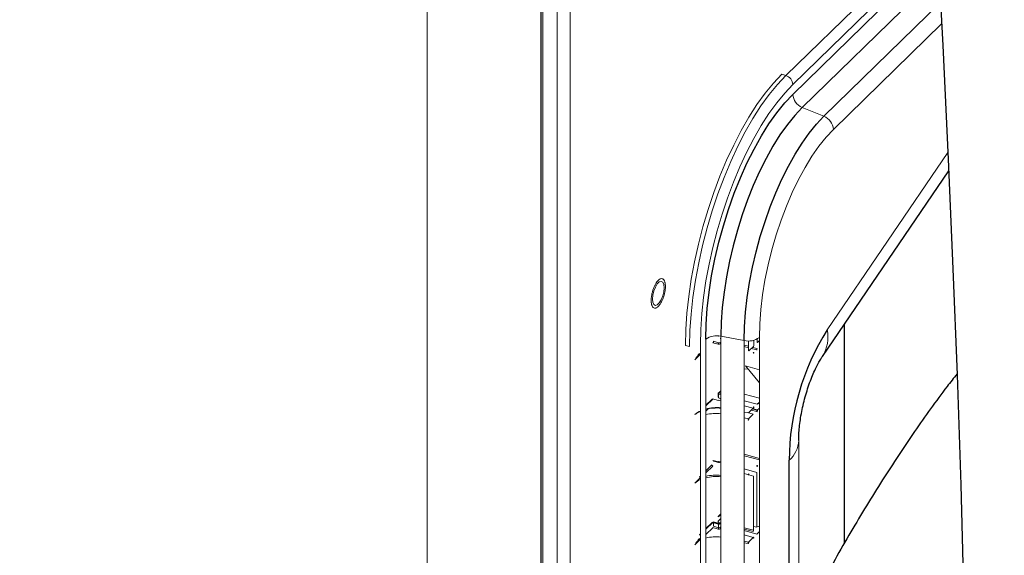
# Paper-space layout '_Trimetric' of a CAD drawing. Header units: millimetres. Extents: x -1485 to 1441, y -378 to 2620.
# Tile 42 of 86: x 798 to 1036, y 177 to 306. Entities that reach past the tile are written whole.
import ezdxf

# ---------------------------------------------------------------- set-up
doc = ezdxf.new("R2010")
doc.units = ezdxf.units.MM

psp = doc.layouts.new('_Trimetric')

# ---------------------------------------------------------------- linework, layer by layer
at = {"color": 144, "linetype": 'Continuous', "lineweight": 18}
for p, q in [((931.25, 937.68), (931.25, -223.96)), ((928.14, 934.64), (928.14, -224.79)), ((924.65, -229.77), (924.65, 926.7)), ((896.61, 905.46), (896.61, -257.68)), ((983.51, 292.86), (1020.01, 328.48)), ((1020.2, 324.86), (985.19, 290.69)), ((985.19, 288.31), (1020.32, 322.6)), ((1020.58, 317.46), (987.47, 285.15)), ((992.72, 283), (1020.95, 310.55)), ((982.54, 293.18), (983.51, 292.86)), ((987.47, 285.15), (992.72, 283)), ((993.51, 231.31), (1022.74, 274.22)), ((964.11, -19.56), (964.11, 229.02)), ((967.23, 229.83), (967.23, 229.75)), ((967.78, 229.75), (973.42, 228.71)), ((967.78, 229.75), (967.78, -18.82)), ((976.58, 228.32), (976.58, 229.08)), ((977.09, 229.44), (977.09, -19.14)), ((959.2, 227.54), (960.21, 227.3)), ((962.81, 227.76), (962.81, -20.82)), ((965.86, 228.19), (967.11, 227.85)), ((967.22, 228.18), (965.98, 228.52)), ((967.66, 228.27), (967.63, 228.24)), ((973.42, -19.87), (973.42, 228.71)), ((974.47, 227.32), (973.42, 227.61)), ((973.42, 227.25), (974.47, 226.96)), ((974.47, 226.26), (974.47, 228.62)), ((975.67, 227.3), (974.54, 226.2)), ((975.13, 226.78), (976.44, 226.42)), ((976.56, 226.75), (975.42, 227.06)), ((975.67, 227.3), (975.74, 227.5)), ((975.74, 228.77), (975.74, 227.5)), ((976.58, 228.32), (976.65, 228.26)), ((977.09, 228.69), (976.65, 228.26)), ((974.47, 226.26), (974.54, 226.2)), ((975.74, 225.62), (975.67, 225.68)), ((973.42, 221.84), (974.4, 221.77)), ((973.77, 222.56), (977.09, 221.64)), ((973.77, 222.56), (977.09, 218.45)), ((967.11, 215.03), (967.11, 215.75)), ((967.23, 215.15), (967.11, 215.03)), ((967.78, 215.54), (967.23, 215.68)), ((967.23, 215.68), (967.23, 214.82)), ((967.23, 214.82), (967.78, 214.67)), ((967.28, 216.05), (967.78, 216.54)), ((967.78, 216.49), (967.33, 216.05)), ((967.33, 216.05), (967.35, 216.01)), ((967.33, 214.76), (967.36, 214.79)), ((967.35, 214.72), (967.33, 214.76)), ((967.35, 216.01), (967.78, 215.9)), ((967.78, 214.6), (967.35, 214.72)), ((967.78, 215.68), (967.66, 215.57)), ((977.09, 214.76), (973.42, 215.74)), ((965.62, 214.51), (964.11, 213.04)), ((964.11, 211.61), (964.8, 212.28)), ((965.86, 214.56), (965.79, 214.55)), ((967.11, 214.23), (965.86, 214.56)), ((973.42, 214.08), (976.56, 213.27)), ((975.58, 212.31), (973.42, 212.9)), ((974.46, 211.21), (975.58, 212.31)), ((975.67, 212.38), (975.74, 212.57)), ((976.56, 213.27), (977.09, 213.78)), ((977.09, 212.33), (976.56, 211.82)), ((976.72, 213.43), (977.09, 213.32)), ((977.09, 213.37), (976.76, 213.46)), ((962.59, 211.48), (962.59, 211.51)), ((962.81, 210.35), (962.81, 210.35)), ((973.42, 211.4), (974.46, 211.21)), ((974.46, 209.76), (973.42, 209.96)), ((974.19, 211.26), (975.58, 210.86)), ((975.58, 210.86), (974.46, 209.76)), ((975.11, 211.86), (976.44, 211.49)), ((976.65, 211.71), (976.58, 211.51)), ((974.54, 209.65), (974.47, 209.46)), ((986.61, 29.46), (986.61, 204.52)), ((973.42, 201.18), (977.09, 200.19)), ((977.09, 199.83), (973.42, 200.82)), ((965.57, 198.6), (964.11, 197.17)), ((964.11, 196.69), (965.79, 198.33)), ((967.11, 199.31), (965.86, 199.63)), ((967.17, 199.34), (965.92, 199.66)), ((965.98, 199.53), (967.22, 199.21)), ((967.63, 199.28), (967.63, 199.32)), ((976.58, 198.46), (976.65, 198.4)), ((962.81, 195.91), (962.59, 195.69)), ((973.42, 197.61), (976.44, 196.78)), ((975.7, 195.84), (973.42, 196.49)), ((974.47, 196.41), (974.54, 196.35)), ((975.7, 182.79), (975.7, 195.84)), ((976.44, 196.78), (976.44, 183.52)), ((962.81, 195.42), (962.81, 195.42)), ((967.11, 186.04), (967.28, 186.2)), ((967.78, 186.76), (967.16, 186.16)), ((967.78, 186.63), (967.33, 186.19)), ((965.79, 184.69), (964.11, 183.05)), ((965.62, 184.66), (964.11, 183.18)), ((967.11, 184.38), (965.86, 184.7)), ((965.98, 184.6), (967.22, 184.28)), ((965.98, 183.74), (965.98, 184.6)), ((967.22, 183.4), (965.98, 183.74)), ((967.11, 184.96), (967.78, 185.62)), ((967.22, 184.28), (967.22, 183.4)), ((967.23, 184.75), (967.78, 184.6)), ((967.63, 184.35), (967.63, 184.39)), ((967.63, 184.35), (967.66, 184.38)), ((967.66, 184.38), (967.66, 184.4)), ((967.7, 184.5), (967.67, 184.47)), ((967.67, 184.47), (967.68, 184.47)), ((976.44, 183.52), (975.7, 183.71)), ((977.09, 183.61), (976.44, 183.8)), ((962.59, 181.63), (962.76, 181.79)), ((962.81, 181.92), (962.64, 181.75)), ((962.81, 181.78), (962.81, 181.78)), ((964.11, 181.76), (965.79, 183.4)), ((965.79, 183.4), (965.86, 183.41)), ((965.86, 183.41), (967.11, 183.07)), ((967.66, 183.49), (967.63, 183.46)), ((973.42, 183.4), (975.7, 182.79)), ((975.58, 182.46), (973.42, 183.04)), ((973.42, 182.68), (976.44, 181.85)), ((975.65, 181.04), (973.42, 181.67)), ((973.42, 181.63), (975.58, 181.01)), ((977.09, 182.48), (976.44, 181.85)), ((962.81, 180.49), (962.81, 180.49)), ((974.46, 179.91), (973.42, 180.11)), ((973.42, 179.76), (974.35, 179.58)), ((975.58, 181.01), (974.46, 179.91)), ((974.54, 179.8), (974.47, 179.6)), ((975.67, 180.92), (975.53, 180.96)), ((975.74, 180.84), (975.67, 180.9)), ((975.7, 180.91), (975.69, 180.91))]:
    psp.add_line(p, q, dxfattribs=at)
at = {"color": 7, "linetype": 'Continuous', "lineweight": 25}
for p, q in [((924.17, 926.23), (924.17, -230.78)), ((1021.21, 305.42), (995.01, 279.84)), ((992.35, 224.86), (1022.94, 269.76)), ((997.69, 179.61), (997.69, 232.7)), ((965.79, 214.55), (964.11, 212.9)), ((976.56, 211.82), (975.4, 212.14)), ((984.29, 24.65), (984.29, 199.71)), ((967.17, 184.41), (965.92, 184.73))]:
    psp.add_line(p, q, dxfattribs=at)
at = {"color": 7, "linetype": 'Continuous', "lineweight": 25, "flags": 128}
for points in [[(982.23, 849.48), (985.89, 801.63), (989.63, 753.53), (993.42, 705.29), (997.95, 647.39), (1002.4, 589.65), (1006.7, 532.27), (1010.78, 475.43), (1014.56, 419.32), (1016.53, 388.25), (1018.35, 357.97), (1020, 328.6), (1021.49, 300.16), (1022.81, 272.64), (1023.97, 246.06), (1024.96, 220.42), (1025.84, 193.79), (1026.54, 168.24), (1027.06, 143.77), (1027.4, 120.38), (1027.57, 98.04), (1027.58, 76.74), (1027.44, 56.47), (1027.28, 44.49)], [(964.11, 229.02), (964.2, 232.68), (964.47, 236.49), (964.91, 240.4), (965.53, 244.4), (966.32, 248.44), (967.27, 252.49), (968.37, 256.51), (969.61, 260.47), (970.99, 264.35), (972.49, 268.09), (974.09, 271.68), (975.79, 275.08), (977.57, 278.27), (979.42, 281.2), (981.32, 283.87), (983.24, 286.25), (985.19, 288.31)], [(987.47, 285.15), (985.66, 283.22), (983.86, 281), (982.08, 278.5), (980.36, 275.76), (978.7, 272.79), (977.11, 269.61), (975.61, 266.26), (974.21, 262.76), (972.92, 259.14), (971.76, 255.43), (970.73, 251.67), (969.85, 247.89), (969.11, 244.12), (968.53, 240.39), (968.12, 236.73), (967.86, 233.17), (967.78, 229.75)], [(973.42, 228.71), (973.5, 232.06), (973.75, 235.54), (974.16, 239.13), (974.72, 242.79), (975.44, 246.49), (976.31, 250.19), (977.32, 253.88), (978.46, 257.51), (979.72, 261.06), (981.09, 264.49), (982.56, 267.77), (984.12, 270.89), (985.75, 273.8), (987.44, 276.49), (989.18, 278.94), (990.94, 281.11), (992.72, 283)]]:
    psp.add_lwpolyline(points, dxfattribs=at)
at = {"color": 144, "linetype": 'Continuous', "lineweight": 18, "flags": 128}
for points in [[(959.2, 227.54), (959.29, 231.36), (959.56, 235.33), (960, 239.41), (960.61, 243.57), (961.39, 247.79), (962.33, 252.02), (963.42, 256.24), (964.66, 260.42), (966.04, 264.52), (967.54, 268.51), (969.15, 272.36), (970.87, 276.05), (972.67, 279.53), (974.56, 282.8), (976.5, 285.82), (978.48, 288.57), (980.5, 291.03), (982.54, 293.18)], [(960.21, 227.3), (960.29, 231.12), (960.56, 235.08), (961, 239.16), (961.61, 243.32), (962.39, 247.53), (963.33, 251.75), (964.42, 255.97), (965.66, 260.14), (967.03, 264.24), (968.53, 268.22), (970.14, 272.07), (971.86, 275.75), (973.66, 279.24), (975.54, 282.5), (977.48, 285.51), (979.47, 288.26), (981.48, 290.71), (983.51, 292.86)], [(985.19, 290.69), (983.24, 288.63), (981.3, 286.28), (979.4, 283.64), (977.54, 280.75), (975.73, 277.61), (974, 274.27), (972.36, 270.73), (970.81, 267.04), (969.37, 263.21), (968.05, 259.28), (966.86, 255.28), (965.81, 251.23), (964.91, 247.17), (964.16, 243.13), (963.58, 239.14), (963.15, 235.23), (962.9, 231.42), (962.81, 227.76)], [(995.01, 279.84), (993.25, 277.96), (991.51, 275.79), (989.81, 273.34), (988.15, 270.64), (986.56, 267.71), (985.05, 264.57), (983.64, 261.27), (982.34, 257.83), (981.16, 254.29), (980.11, 250.67), (979.2, 247.02), (978.45, 243.36), (977.86, 239.75), (977.43, 236.2), (977.18, 232.75), (977.09, 229.44)], [(951.21, 238.75), (951.3, 239.72), (951.54, 240.73), (951.91, 241.66), (952.37, 242.42), (952.85, 242.89), (953.31, 243.03), (953.68, 242.82), (953.93, 242.28), (954.01, 241.49), (953.93, 240.52), (953.68, 239.51), (953.31, 238.58), (952.85, 237.83), (952.37, 237.35), (951.91, 237.21), (951.54, 237.42), (951.3, 237.96), (951.21, 238.75)], [(967.23, 215.68), (967.19, 215.7), (967.14, 215.72), (967.11, 215.75), (967.09, 215.77), (967.08, 215.8), (967.08, 215.82)], [(975.7, 212.64), (975.71, 212.64), (975.73, 212.63), (975.74, 212.62), (975.75, 212.61), (975.75, 212.6), (975.75, 212.59), (975.75, 212.58), (975.74, 212.57)], [(965.98, 199.53), (965.97, 199.57), (965.97, 199.6)], [(976.5, 198.32), (976.48, 198.32), (976.46, 198.34), (976.45, 198.37), (976.45, 198.4), (976.44, 198.44)], [(974.35, 196.38), (974.35, 196.34), (974.36, 196.31), (974.37, 196.29), (974.38, 196.27), (974.4, 196.26), (974.4, 196.26)], [(965.98, 184.6), (965.97, 184.64), (965.97, 184.67)], [(967.23, 184.75), (967.19, 184.77), (967.14, 184.79), (967.11, 184.82), (967.09, 184.85), (967.08, 184.88), (967.08, 184.91), (967.09, 184.94), (967.11, 184.96)]]:
    psp.add_lwpolyline(points, dxfattribs=at)
at = {"color": 144, "linetype": 'Continuous', "lineweight": 18}
for centre, radius, start, end in [((982.76, 290.55), 2.43, 3.399, 72.0336), ((988.82, 288.53), 3.64, 183.3609, 248.2325), ((991.37, 279.62), 3.64, 3.3609, 68.2325), ((985.1, 229.49), 8.6, 327.4297, 12.2109), ((966.74, 225.38), 4.49, 76.6689, 125.9028), ((967.28, 229.99), 0.244, 218.2129, 258.464), ((967.81, 229.17), 0.155, 102.022, 182.5843), ((974.45, 233.08), 4.49, 256.6689, 305.9028), ((965.45, 228.52), 0.525, 321.0511, 359.8053), ((967.36, 228.71), 0.901, 253.4909, 297.5112), ((967.37, 228.61), 0.455, 251.9868, 305.2517), ((967.93, 228.25), 0.298, 182.8834, 240.9191), ((967.95, 228.28), 0.295, 182.784, 234.3263), ((976.96, 226.42), 0.517, 140.7278, 180.1286), ((962.89, 225.56), 0.304, 183.3945, 253.9493), ((975.64, 225.75), 0.0678, 80.0647, 143.7681), ((975.55, 225.67), 0.121, 3.3945, 73.9493), ((975.67, 225.59), 0.106, 57.2871, 75.7502), ((975.72, 225.65), 0.0332, 310.6607, 357.9366), ((967.27, 215.88), 0.176, 71.6257, 131.9592), ((967.73, 215.69), 0.498, 139.9814, 180.875), ((966.83, 201.28), 11.19, 85.1395, 104.08), ((966.84, 200.59), 11.79, 85.4375, 103.3954), ((965.74, 214.38), 0.178, 72.0833, 131.4044), ((967.35, 215.15), 0.942, 255.136, 297.2095), ((967.81, 214.24), 0.153, 101.7436, 176.118), ((975.19, 212.64), 0.506, 320.2999, 0.5565), ((975.6, 212.37), 0.0649, 249.4432, 0.9937), ((964.88, 207.05), 5.08, 112.9274, 132.3999), ((966.69, 199.44), 11.61, 84.6046, 102.8296), ((976.49, 211.64), 0.154, 252.9454, 305.4249), ((976.53, 211.7), 0.121, 3.3945, 73.9493), ((974.92, 209.44), 0.567, 144.5041, 180.2356), ((974.39, 209.58), 0.15, 256.6689, 305.9028), ((974.42, 209.65), 0.121, 3.3945, 73.9493), ((979.89, 204.79), 6.73, 310.9598, 357.6632), ((965.88, 198.62), 0.304, 183.3945, 253.9493), ((965.91, 199.59), 0.0666, 81.3724, 144.6145), ((967.35, 200.22), 0.942, 255.136, 297.2095), ((967.35, 199.66), 0.469, 253.9051, 305.5935), ((967.78, 199.28), 0.161, 91.3409, 131.5301), ((976.49, 198.59), 0.154, 252.9454, 305.4249), ((976.58, 198.4), 0.0646, 315.2778, 1.9052), ((962.89, 195.71), 0.304, 183.3945, 253.9493), ((966.69, 184.51), 11.61, 84.6046, 102.8296), ((966.68, 184.71), 11.07, 84.3178, 103.4505), ((974.39, 196.53), 0.15, 256.6689, 305.9028), ((974.48, 196.35), 0.0646, 315.279, 1.9052), ((964.77, 190.53), 4.92, 113.4744, 132.4647), ((967.27, 186.04), 0.162, 69.4432, 180.9937), ((965.74, 184.52), 0.178, 72.0833, 131.4044), ((965.91, 184.66), 0.0666, 81.3724, 144.6145), ((967.35, 185.29), 0.942, 255.136, 297.2095), ((967.35, 184.73), 0.469, 253.9051, 305.5935), ((967.78, 184.35), 0.161, 91.3409, 131.5301), ((967.81, 184.39), 0.153, 101.2827, 133.8637), ((962.75, 181.63), 0.162, 69.4432, 180.9937), ((966.69, 169.58), 11.61, 84.6046, 102.8296), ((966.7, 183.4), 0.525, 321.0511, 359.8053), ((967.36, 183.93), 0.901, 253.4909, 297.5112), ((967.37, 183.83), 0.455, 251.9868, 305.2517), ((967.93, 183.47), 0.298, 182.8834, 240.9191), ((967.95, 183.5), 0.295, 182.784, 234.3263), ((975.19, 182.78), 0.506, 320.2999, 0.5565), ((962.89, 180.78), 0.304, 183.3945, 253.9493), ((974.39, 179.72), 0.15, 256.6689, 305.9028), ((974.42, 179.79), 0.121, 3.3945, 73.9493), ((975.55, 180.89), 0.121, 3.3945, 73.9493), ((975.67, 180.81), 0.106, 57.2871, 75.7502), ((975.72, 180.86), 0.0332, 310.6607, 357.9366)]:
    psp.add_arc(centre, radius, start, end, dxfattribs=at)
at = {"color": 7, "linetype": 'Continuous', "lineweight": 25}
for centre, radius, start, end in [((1044.31, 199.35), 60.01, 147.8287, 179.6567), ((966.7, 228.18), 0.525, 321.0511, 359.8053), ((976.96, 211.49), 0.517, 140.7278, 180.1286), ((967.16, 199.27), 0.0666, 81.2737, 144.6291), ((966.98, 199.21), 0.244, 358.7, 17.7296), ((967.16, 184.34), 0.0666, 81.2737, 144.6291), ((966.98, 184.29), 0.244, 358.7, 17.7296), ((974.92, 179.58), 0.567, 144.5041, 180.2356), ((975.64, 180.97), 0.0678, 80.0647, 143.7681)]:
    psp.add_arc(centre, radius, start, end, dxfattribs=at)
for points, knots in [([(584.42, 149.66), (583.08, 145.66), (580.47, 137.87), (577.54, 126.13), (575.33, 114.83), (573.8, 104), (572.82, 93.68), (572.28, 83.3), (572.18, 72.95), (572.49, 62.76), (573.1, 53.41), (573.93, 44.92), (574.88, 37.31), (575.87, 30.57), (576.86, 24.71), (577.79, 19.74), (578.61, 15.65), (579.23, 12.7), (579.66, 10.72), (579.99, 9.23), (580.38, 7.56), (580.93, 5.19), (581.69, 2.04), (582.67, -1.85), (583.82, -6.19), (585.1, -10.81), (586.53, -15.73), (588.45, -22.02), (590.99, -29.81), (594.29, -39.23), (598.1, -49.31), (602.73, -60.75), (608.33, -73.54), (615.02, -87.65), (622.56, -102.36), (629.05, -114.12), (634.1, -122.83), (637.38, -128.35), (640.6, -133.63), (643.57, -138.39), (646.1, -142.38), (648.17, -145.57), (649.81, -148.1), (651.29, -150.33), (653.04, -152.95), (655.3, -156.31), (658.16, -160.48), (661.37, -165.08), (664.83, -169.92), (668.4, -174.84), (672.09, -179.8), (678.17, -187.82), (686.85, -198.81), (697.97, -212.09), (709.08, -224.62), (717.7, -233.84), (723.76, -240.07), (726.86, -243.21), (729.13, -245.48), (730.79, -247.12), (732.37, -248.67), (734.37, -250.62), (737.08, -253.23), (740.51, -256.48), (744.67, -260.35), (749.56, -264.79), (757.84, -272.1), (769.26, -281.67), (783.65, -292.78), (797.8, -302.77), (811.66, -311.67), (822.67, -318.02), (830.76, -322.31), (835.99, -324.94), (841.16, -327.4), (846.26, -329.7), (851.31, -331.83), (856.29, -333.8), (861.01, -335.53), (865.03, -336.9), (868.08, -337.88), (870.31, -338.56), (872.59, -339.23), (875.26, -339.97), (878.66, -340.85), (882.64, -341.79), (887.24, -342.74), (893.42, -343.81), (900.88, -344.74), (909.48, -345.24), (917.24, -345.14), (924.18, -344.6), (930.22, -343.76), (935.77, -342.65), (940.71, -341.38), (944.8, -340.09), (948.13, -338.89), (951.13, -337.69), (954.09, -336.39), (957.36, -334.79), (960.86, -332.92), (964.73, -330.62), (969.9, -327.18), (976.02, -322.47), (982.71, -316.38), (988.91, -309.78), (994.67, -302.74), (999.57, -295.92), (1003.66, -289.6), (1006.96, -284.04), (1009.82, -278.86), (1012.27, -274.11), (1014.35, -269.87), (1016.01, -266.29), (1017.31, -263.39), (1018.45, -260.77), (1019.68, -257.88), (1021.14, -254.28), (1022.86, -249.91), (1024.78, -244.73), (1026.84, -238.88), (1028.91, -232.63), (1030.89, -226.23), (1033.38, -217.75), (1036.21, -207.17), (1039.53, -193.31), (1042.7, -178.33), (1045.65, -162.33), (1048.19, -146.63), (1050.36, -131.38), (1052.21, -116.69), (1053.57, -104.47), (1054.57, -94.63), (1055.29, -87.05), (1055.94, -79.77), (1056.52, -72.82), (1057.03, -66.2), (1057.49, -59.94), (1057.9, -54.1), (1058.21, -49.33), (1058.43, -45.76), (1058.58, -43.42), (1058.67, -41.78), (1058.74, -40.64), (1058.81, -39.43), (1058.91, -37.78), (1059.04, -35.34), (1059.21, -32.29), (1059.41, -28.55), (1059.65, -23.67), (1059.94, -17.48), (1060.27, -9.82), (1060.61, -1.11), (1060.92, 8.28), (1061.21, 18.3), (1061.47, 28.86), (1061.69, 40.19), (1061.87, 52.18), (1061.99, 64.6), (1062.06, 77.45), (1062.07, 90.74), (1062.01, 106.54), (1061.84, 124.99), (1061.51, 146.28), (1061.04, 168.5), (1060.41, 191.68), (1059.64, 215.82), (1058.7, 240.91), (1057.6, 266.98), (1056.31, 294.47), (1054.83, 323.41), (1053.14, 353.83), (1051.27, 385.3), (1049.23, 417.79), (1047.01, 451.31), (1044.63, 485.8), (1042.09, 521.26), (1039.4, 557.65), (1036.59, 594.91), (1033.65, 633.01), (1030.62, 671.89), (1027.33, 713.9), (1023.78, 759.04), (1020.02, 807.29), (1016.29, 856.17), (1013.07, 899.58), (1010.4, 937.01), (1008.26, 968.03), (1006.27, 998.27), (1004.43, 1027.71), (1002.75, 1056.17), (1001.25, 1083.64), (999.91, 1110.13), (998.75, 1135.8), (997.76, 1160.8), (996.93, 1185.12), (996.29, 1208.73), (995.83, 1231.46), (995.56, 1253.32), (995.47, 1274.3), (995.58, 1294.4), (995.88, 1314.44), (996.4, 1334.35), (997.18, 1354.04), (998.19, 1372.64), (999.42, 1390.15), (1000.87, 1406.58), (1002.52, 1421.96), (1004.31, 1435.78), (1006.23, 1448.17), (1008.23, 1459.28), (1010.44, 1469.76), (1012.86, 1479.68), (1015.49, 1489.09), (1018.34, 1498.06), (1021.41, 1506.63), (1024.54, 1514.39), (1027.71, 1521.51), (1030.77, 1527.89), (1032.92, 1531.91), (1033.95, 1533.83)], [0, 0, 0, 0, 0.004524, 0.008816, 0.012888, 0.016751, 0.02041, 0.023868, 0.027757, 0.031358, 0.03467, 0.037688, 0.040409, 0.042826, 0.044937, 0.046735, 0.048219, 0.049383, 0.049948, 0.050387, 0.051014, 0.051781, 0.052981, 0.054469, 0.056069, 0.057781, 0.059606, 0.061546, 0.064828, 0.068401, 0.07227, 0.076417, 0.08171, 0.087347, 0.093327, 0.09965, 0.101955, 0.104303, 0.106644, 0.108702, 0.11043, 0.111805, 0.112861, 0.113723, 0.114735, 0.116301, 0.118152, 0.120259, 0.122438, 0.124654, 0.126907, 0.129195, 0.135666, 0.142236, 0.148141, 0.153982, 0.15603, 0.157634, 0.1588, 0.159531, 0.160192, 0.16121, 0.162584, 0.164309, 0.16638, 0.16879, 0.171524, 0.178435, 0.185016, 0.191265, 0.197183, 0.202776, 0.204912, 0.206999, 0.209038, 0.21103, 0.212976, 0.214877, 0.216733, 0.218324, 0.219384, 0.220134, 0.220801, 0.221901, 0.223078, 0.224524, 0.226233, 0.228062, 0.231155, 0.234189, 0.237177, 0.239396, 0.241602, 0.243695, 0.245481, 0.247112, 0.248347, 0.249346, 0.250636, 0.251884, 0.253344, 0.255018, 0.25687, 0.260279, 0.263721, 0.267207, 0.270749, 0.274351, 0.277115, 0.279688, 0.282055, 0.284201, 0.286112, 0.287746, 0.288962, 0.289957, 0.291206, 0.292774, 0.294672, 0.296914, 0.29951, 0.302235, 0.304964, 0.307695, 0.313054, 0.318391, 0.325188, 0.331873, 0.33841, 0.344761, 0.350861, 0.356653, 0.359909, 0.36304, 0.366041, 0.368907, 0.371632, 0.374213, 0.376645, 0.378841, 0.38009, 0.381052, 0.381726, 0.382117, 0.38245, 0.383223, 0.384151, 0.385463, 0.387001, 0.388768, 0.391498, 0.394652, 0.39824, 0.402272, 0.406256, 0.410611, 0.415317, 0.420217, 0.425289, 0.430535, 0.435956, 0.441556, 0.449849, 0.458513, 0.467552, 0.476969, 0.486767, 0.496949, 0.507513, 0.51846, 0.530336, 0.542626, 0.555324, 0.568422, 0.58191, 0.595776, 0.610006, 0.624583, 0.639487, 0.654696, 0.670184, 0.685923, 0.704752, 0.723826, 0.743082, 0.762447, 0.774858, 0.786936, 0.798674, 0.810065, 0.821103, 0.831596, 0.841741, 0.851535, 0.860977, 0.870248, 0.879152, 0.887688, 0.89586, 0.90367, 0.911121, 0.918217, 0.925857, 0.933053, 0.939815, 0.946153, 0.95208, 0.957606, 0.962747, 0.966958, 0.970931, 0.974697, 0.978292, 0.981753, 0.985117, 0.988424, 0.991717, 0.994455, 0.99735, 1, 1, 1, 1]), ([(986.61, 204.52), (986.61, 204.78), (986.62, 205.5), (986.69, 206.85), (986.87, 208.6), (987.15, 210.51), (987.54, 212.51), (988.03, 214.55), (988.61, 216.56), (989.25, 218.49), (989.95, 220.27), (990.65, 221.85), (991.33, 223.19), (991.92, 224.2), (992.22, 224.66), (992.35, 224.86)], [0, 0, 0, 0, 0.044963, 0.125041, 0.207013, 0.290931, 0.376024, 0.461533, 0.54655, 0.630397, 0.712514, 0.792424, 0.869763, 0.944343, 1, 1, 1, 1]), ([(1024.95, 220.64), (1024.14, 219.62), (1020.56, 215.09), (1014.53, 206.54), (1006.71, 194.84), (999.06, 182.23), (992.28, 170.21), (988.28, 162.25), (986.61, 158.9)], [0, 0, 0, 0, 0.053618, 0.238754, 0.432172, 0.634517, 0.846487, 1, 1, 1, 1]), ([(975.65, 212.33), (975.67, 212.35), (975.7, 212.38), (975.73, 212.46), (975.75, 212.54), (975.75, 212.58), (975.75, 212.6)], [0, 0, 0, 0, 0.263042, 0.546802, 0.841473, 1, 1, 1, 1]), ([(976.5, 198.32), (976.5, 198.32), (976.52, 198.31), (976.55, 198.31), (976.6, 198.33), (976.62, 198.35), (976.63, 198.36)], [0, 0, 0, 0, 0.056746, 0.388258, 0.691118, 1, 1, 1, 1]), ([(974.4, 196.26), (974.42, 196.26), (974.45, 196.26), (974.49, 196.27), (974.51, 196.29), (974.52, 196.3)], [0, 0, 0, 0, 0.34159, 0.667335, 1, 1, 1, 1])]:
    psp.add_open_spline(points, degree=3, knots=knots, dxfattribs=at)
at = {"color": 144, "linetype": 'Continuous', "lineweight": 18}
for points, knots in [([(954.33, 241.8), (954.33, 241.86), (954.33, 241.97), (954.32, 242.13), (954.31, 242.29), (954.29, 242.44), (954.27, 242.58), (954.24, 242.72), (954.2, 242.89), (954.14, 243.07), (954.05, 243.26), (953.95, 243.42), (953.79, 243.59), (953.56, 243.71), (953.26, 243.7), (952.94, 243.56), (952.61, 243.3), (952.29, 242.93), (951.97, 242.44), (951.66, 241.86), (951.43, 241.29), (951.27, 240.81), (951.17, 240.45), (951.08, 240.08), (951.01, 239.73), (950.95, 239.39), (950.92, 239.06), (950.89, 238.74), (950.89, 238.54), (950.89, 238.44)], [0, 0, 0, 0, 0.017277, 0.03443, 0.05151, 0.068566, 0.085649, 0.10281, 0.120098, 0.152252, 0.184451, 0.217289, 0.250174, 0.315809, 0.38008, 0.440024, 0.500014, 0.559959, 0.619949, 0.68422, 0.749855, 0.782693, 0.815578, 0.847732, 0.879931, 0.910075, 0.939954, 0.969839, 1, 1, 1, 1]), ([(950.89, 238.44), (950.89, 238.38), (950.89, 238.27), (950.9, 238.11), (950.91, 237.95), (950.93, 237.8), (950.95, 237.66), (950.98, 237.52), (951.02, 237.35), (951.08, 237.17), (951.17, 236.98), (951.27, 236.82), (951.43, 236.65), (951.66, 236.53), (951.97, 236.54), (952.29, 236.68), (952.61, 236.94), (952.94, 237.31), (953.26, 237.8), (953.56, 238.38), (953.79, 238.95), (953.95, 239.43), (954.05, 239.79), (954.14, 240.16), (954.21, 240.51), (954.27, 240.85), (954.31, 241.18), (954.33, 241.5), (954.33, 241.7), (954.33, 241.8)], [0, 0, 0, 0, 0.017277, 0.03443, 0.05151, 0.068566, 0.085649, 0.10281, 0.120098, 0.152252, 0.184451, 0.217289, 0.250174, 0.315809, 0.38008, 0.440024, 0.500014, 0.559959, 0.619949, 0.68422, 0.749855, 0.782693, 0.815578, 0.847732, 0.879931, 0.910075, 0.939954, 0.969839, 1, 1, 1, 1]), ([(967.66, 229.16), (967.69, 229.19), (967.72, 229.23), (967.75, 229.29), (967.76, 229.31)], [0, 0, 0, 0, 0.752102, 1, 1, 1, 1]), ([(967.78, 229.4), (967.78, 229.39), (967.76, 229.36), (967.73, 229.31), (967.71, 229.28), (967.71, 229.28), (967.71, 229.28)], [0, 0, 0, 0, 0.129582, 0.564787, 0.908408, 1, 1, 1, 1]), ([(962.59, 225.55), (962.49, 225.45), (962.4, 225.34), (962.21, 225.1), (962.11, 224.97), (961.83, 224.58), (961.64, 224.29), (961.45, 224.01)], [0, 0, 0, 0, 0.25, 0.25, 0.5, 0.5, 1, 1, 1, 1]), ([(962.81, 225.27), (962.55, 225.11), (962.31, 224.9), (961.85, 224.47), (961.64, 224.25), (961.45, 224.01)], [0, 0, 0, 0, 0.5, 0.5, 1, 1, 1, 1]), ([(975.75, 225.64), (975.75, 225.67), (975.75, 225.71), (975.72, 225.76), (975.69, 225.8), (975.66, 225.81), (975.65, 225.81)], [0, 0, 0, 0, 0.333532, 0.595921, 0.829708, 1, 1, 1, 1]), ([(967.16, 216.01), (967.14, 215.99), (967.1, 215.94), (967.07, 215.87), (967.08, 215.83), (967.08, 215.82)], [0, 0, 0, 0, 0.434712, 0.881765, 1, 1, 1, 1]), ([(967.66, 214.23), (967.69, 214.26), (967.72, 214.3), (967.75, 214.36), (967.76, 214.38)], [0, 0, 0, 0, 0.752102, 1, 1, 1, 1]), ([(967.78, 214.48), (967.78, 214.47), (967.76, 214.43), (967.73, 214.39), (967.71, 214.36), (967.71, 214.35), (967.71, 214.35)], [0, 0, 0, 0, 0.129582, 0.564787, 0.908408, 1, 1, 1, 1]), ([(962.81, 211.63), (962.55, 211.47), (962.31, 211.33), (961.85, 211.06), (961.64, 210.93), (961.45, 210.79)], [0, 0, 0, 0, 0.5, 0.5, 1, 1, 1, 1]), ([(967.67, 199.4), (967.67, 199.39), (967.66, 199.38), (967.6, 199.35), (967.51, 199.33), (967.4, 199.31), (967.28, 199.31), (967.21, 199.33), (967.17, 199.34)], [0, 0, 0, 0, 0.146755, 0.290623, 0.452057, 0.633914, 0.829086, 1, 1, 1, 1]), ([(962.81, 195.42), (962.55, 195.25), (962.31, 195.05), (961.85, 194.62), (961.64, 194.39), (961.45, 194.16)], [0, 0, 0, 0, 0.5, 0.5, 1, 1, 1, 1]), ([(967.67, 184.47), (967.67, 184.46), (967.66, 184.45), (967.6, 184.42), (967.51, 184.4), (967.4, 184.38), (967.28, 184.39), (967.21, 184.4), (967.17, 184.41)], [0, 0, 0, 0, 0.146755, 0.290623, 0.452057, 0.633914, 0.829086, 1, 1, 1, 1]), ([(967.78, 183.54), (967.77, 183.54), (967.73, 183.55), (967.69, 183.51), (967.66, 183.49)], [0, 0, 0, 0, 0.384446, 1, 1, 1, 1]), ([(962.59, 180.77), (962.49, 180.67), (962.4, 180.56), (962.21, 180.32), (962.11, 180.19), (961.83, 179.8), (961.64, 179.51), (961.45, 179.23)], [0, 0, 0, 0, 0.25, 0.25, 0.5, 0.5, 1, 1, 1, 1]), ([(962.81, 180.49), (962.55, 180.33), (962.31, 180.12), (961.85, 179.69), (961.64, 179.46), (961.45, 179.23)], [0, 0, 0, 0, 0.5, 0.5, 1, 1, 1, 1]), ([(975.75, 180.86), (975.75, 180.89), (975.75, 180.93), (975.72, 180.98), (975.69, 181.02), (975.66, 181.03), (975.65, 181.03)], [0, 0, 0, 0, 0.333532, 0.595921, 0.829708, 1, 1, 1, 1])]:
    psp.add_open_spline(points, degree=3, knots=knots, dxfattribs=at)

doc.saveas('drawing.dxf')
